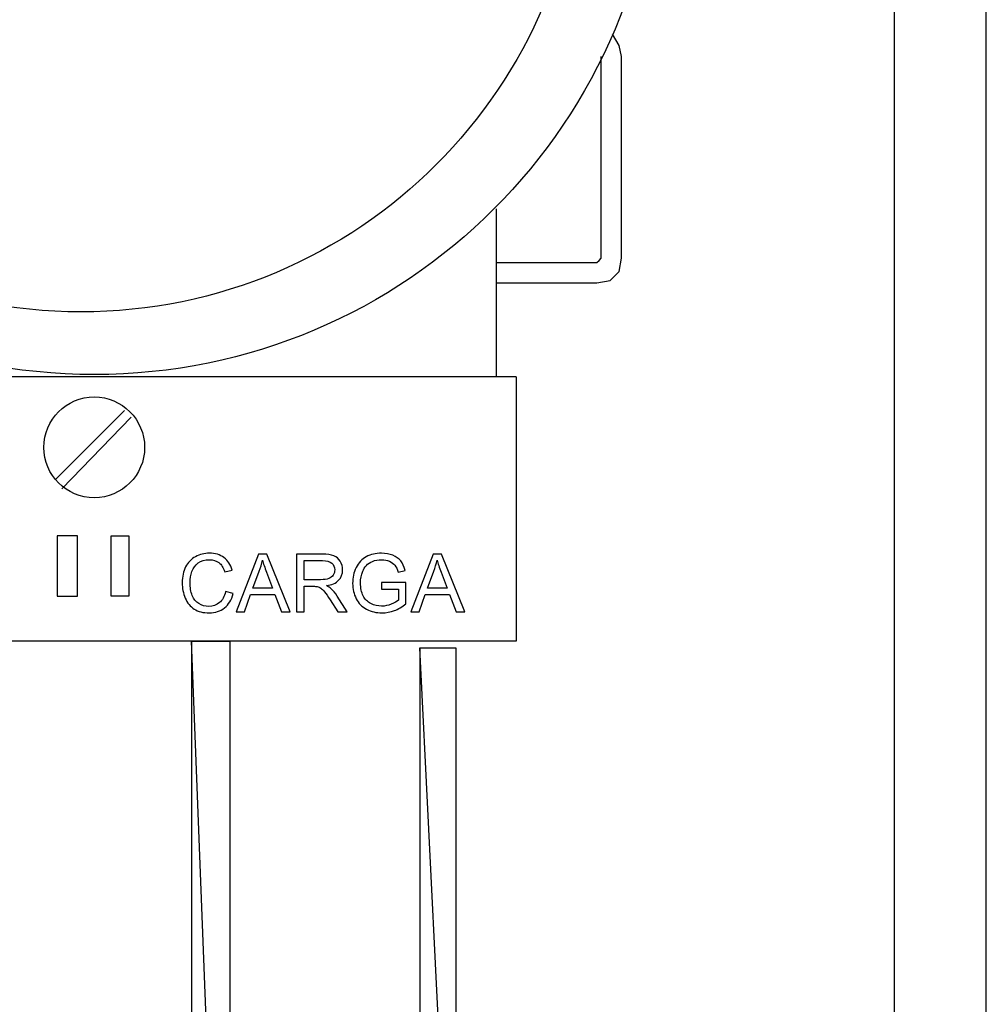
# Model space of a CAD drawing. Extents: x -98 to 248, y -55 to 13.
# Tile 109 of 117: x 172.218 to 172.501, y -6.881 to -6.592. Entities that reach past the tile are written whole.
import ezdxf

# ---------------------------------------------------------------- set-up
doc = ezdxf.new("R2010")
doc.units = 0
doc.header["$LTSCALE"] = 0.01
doc.layers.add('Camada 1', color=7, linetype='Continuous')

msp = doc.modelspace()

# ---------------------------------------------------------------- linework, layer by layer
at = {"layer": 'Camada 1', "lineweight": 25}
for points, knots in [([(172.23943, -6.36416), (172.14772, -6.36416), (172.07338, -6.4385), (172.07338, -6.53021), (172.07338, -6.53021), (172.07338, -6.62191), (172.14772, -6.69625), (172.23943, -6.69625), (172.23943, -6.69625), (172.33113, -6.69625), (172.40548, -6.62191), (172.40548, -6.53021), (172.40548, -6.53021), (172.40548, -6.4385), (172.33113, -6.36416), (172.23943, -6.36416)], [0, 0, 0, 0, 0.2, 0.2, 0.2, 0.2, 0.4, 0.4, 0.4, 0.4, 0.6, 0.6, 0.6, 0.6, 1, 1, 1, 1]), ([(172.23548, -6.38257), (172.15395, -6.38257), (172.08785, -6.44867), (172.08785, -6.53021), (172.08785, -6.53021), (172.08785, -6.61174), (172.15395, -6.67784), (172.23548, -6.67784), (172.23548, -6.67784), (172.31702, -6.67784), (172.38312, -6.61174), (172.38312, -6.53021), (172.38312, -6.53021), (172.38312, -6.44867), (172.31702, -6.38257), (172.23548, -6.38257)], [0, 0, 0, 0, 0.2, 0.2, 0.2, 0.2, 0.4, 0.4, 0.4, 0.4, 0.6, 0.6, 0.6, 0.6, 1, 1, 1, 1]), ([(172.3943, -6.60287), (172.3943, -6.60287), (172.39364, -6.59958), (172.39364, -6.59958), (172.39364, -6.59958), (172.39364, -6.59958), (172.39167, -6.5963), (172.39167, -6.5963)], [0, 0, 0, 0, 0.333333, 0.333333, 0.333333, 0.333333, 1, 1, 1, 1]), ([(172.38706, -6.66929), (172.38706, -6.66929), (172.39101, -6.66863), (172.39101, -6.66863), (172.39101, -6.66863), (172.39101, -6.66863), (172.39364, -6.666), (172.39364, -6.666), (172.39364, -6.666), (172.39364, -6.666), (172.3943, -6.66206), (172.3943, -6.66206)], [0, 0, 0, 0, 0.25, 0.25, 0.25, 0.25, 0.5, 0.5, 0.5, 0.5, 1, 1, 1, 1]), ([(172.38706, -6.66337), (172.38706, -6.66337), (172.38772, -6.66271), (172.38772, -6.66271), (172.38772, -6.66271), (172.38772, -6.66271), (172.38838, -6.66206), (172.38838, -6.66206)], [0, 0, 0, 0, 0.333333, 0.333333, 0.333333, 0.333333, 1, 1, 1, 1]), ([(172.23943, -6.70283), (172.23126, -6.70283), (172.22463, -6.70945), (172.22463, -6.71763), (172.22463, -6.71763), (172.22463, -6.7258), (172.23126, -6.73242), (172.23943, -6.73242), (172.23943, -6.73242), (172.2476, -6.73242), (172.25422, -6.7258), (172.25422, -6.71763), (172.25422, -6.71763), (172.25422, -6.70945), (172.2476, -6.70283), (172.23943, -6.70283)], [0, 0, 0, 0, 0.2, 0.2, 0.2, 0.2, 0.4, 0.4, 0.4, 0.4, 0.6, 0.6, 0.6, 0.6, 1, 1, 1, 1]), ([(172.22858, -6.7436), (172.22858, -6.7436), (172.2345, -6.7436), (172.2345, -6.7436), (172.2345, -6.7436), (172.2345, -6.7436), (172.2345, -6.76136), (172.2345, -6.76136), (172.2345, -6.76136), (172.2345, -6.76136), (172.22858, -6.76136), (172.22858, -6.76136), (172.22858, -6.76136), (172.22858, -6.76136), (172.22858, -6.7436), (172.22858, -6.7436)], [0, 0, 0, 0, 0.2, 0.2, 0.2, 0.2, 0.4, 0.4, 0.4, 0.4, 0.6, 0.6, 0.6, 0.6, 1, 1, 1, 1]), ([(172.24962, -6.7436), (172.24962, -6.7436), (172.24436, -6.7436), (172.24436, -6.7436), (172.24436, -6.7436), (172.24436, -6.7436), (172.24436, -6.76136), (172.24436, -6.76136), (172.24436, -6.76136), (172.24436, -6.76136), (172.24962, -6.76136), (172.24962, -6.76136), (172.24962, -6.76136), (172.24962, -6.76136), (172.24962, -6.7436), (172.24962, -6.7436)], [0, 0, 0, 0, 0.2, 0.2, 0.2, 0.2, 0.4, 0.4, 0.4, 0.4, 0.6, 0.6, 0.6, 0.6, 1, 1, 1, 1])]:
    msp.add_open_spline(points, degree=3, knots=knots, dxfattribs=at)
for points in [[(172.47453, -7.16974), (172.47453, -7.16974), (172.47453, -6.36218), (172.47453, -6.36218)], [(172.50149, -7.16974), (172.50149, -7.16974), (172.50149, -6.36218), (172.50149, -6.36218)], [(172.38838, -6.66206), (172.38838, -6.66206), (172.38838, -6.60287), (172.38838, -6.60287)], [(172.3943, -6.66206), (172.3943, -6.66206), (172.3943, -6.60287), (172.3943, -6.60287)], [(172.35747, -6.64759), (172.35747, -6.64759), (172.35747, -6.69691), (172.35747, -6.69691)], [(172.35747, -6.66337), (172.35747, -6.66337), (172.38706, -6.66337), (172.38706, -6.66337)], [(172.35747, -6.66929), (172.35747, -6.66929), (172.38706, -6.66929), (172.38706, -6.66929)], [(172.36339, -6.69691), (172.36339, -6.69691), (172.11481, -6.69691), (172.11481, -6.69691)], [(172.36339, -6.69691), (172.36339, -6.69691), (172.36339, -6.77451), (172.36339, -6.77451)], [(172.22792, -6.72716), (172.22792, -6.72716), (172.24831, -6.70678), (172.24831, -6.70678)], [(172.22989, -6.72979), (172.22989, -6.72979), (172.25028, -6.70875), (172.25028, -6.70875)], [(172.36339, -6.77451), (172.36339, -6.77451), (172.11481, -6.77451), (172.11481, -6.77451)]]:
    msp.add_open_spline(points, degree=3, dxfattribs=at)
at = {"layer": 'Camada 1'}
for points, knots in [([(172.27799, -6.76001), (172.27799, -6.76001), (172.28024, -6.76058), (172.28024, -6.76058), (172.28024, -6.76058), (172.27976, -6.76242), (172.27892, -6.76382), (172.2777, -6.76479), (172.2777, -6.76479), (172.27648, -6.76576), (172.27499, -6.76624), (172.27323, -6.76624), (172.27323, -6.76624), (172.2714, -6.76624), (172.26992, -6.76587), (172.26878, -6.76513), (172.26878, -6.76513), (172.26763, -6.76439), (172.26676, -6.76331), (172.26617, -6.7619), (172.26617, -6.7619), (172.26557, -6.76049), (172.26527, -6.75898), (172.26527, -6.75736), (172.26527, -6.75736), (172.26527, -6.75559), (172.26561, -6.75406), (172.26628, -6.75274), (172.26628, -6.75274), (172.26696, -6.75143), (172.26792, -6.75043), (172.26916, -6.74975), (172.26916, -6.74975), (172.2704, -6.74906), (172.27177, -6.74872), (172.27326, -6.74872), (172.27326, -6.74872), (172.27496, -6.74872), (172.27638, -6.74915), (172.27754, -6.75002), (172.27754, -6.75002), (172.27869, -6.75088), (172.2795, -6.75209), (172.27995, -6.75366), (172.27995, -6.75366), (172.27995, -6.75366), (172.27775, -6.75418), (172.27775, -6.75418), (172.27775, -6.75418), (172.27736, -6.75295), (172.27679, -6.75205), (172.27604, -6.75149), (172.27604, -6.75149), (172.2753, -6.75092), (172.27436, -6.75064), (172.27322, -6.75064), (172.27322, -6.75064), (172.27192, -6.75064), (172.27084, -6.75095), (172.26996, -6.75158), (172.26996, -6.75158), (172.26909, -6.7522), (172.26848, -6.75304), (172.26812, -6.75409), (172.26812, -6.75409), (172.26777, -6.75514), (172.26759, -6.75623), (172.26759, -6.75735), (172.26759, -6.75735), (172.26759, -6.75879), (172.2678, -6.76005), (172.26822, -6.76112), (172.26822, -6.76112), (172.26864, -6.7622), (172.26929, -6.763), (172.27017, -6.76353), (172.27017, -6.76353), (172.27106, -6.76406), (172.27201, -6.76433), (172.27304, -6.76433), (172.27304, -6.76433), (172.2743, -6.76433), (172.27535, -6.76396), (172.27622, -6.76324), (172.27622, -6.76324), (172.27709, -6.76252), (172.27768, -6.76144), (172.27799, -6.76001)], [0, 0, 0, 0, 0.043478, 0.043478, 0.043478, 0.043478, 0.086957, 0.086957, 0.086957, 0.086957, 0.130435, 0.130435, 0.130435, 0.130435, 0.173913, 0.173913, 0.173913, 0.173913, 0.217391, 0.217391, 0.217391, 0.217391, 0.26087, 0.26087, 0.26087, 0.26087, 0.304348, 0.304348, 0.304348, 0.304348, 0.347826, 0.347826, 0.347826, 0.347826, 0.391304, 0.391304, 0.391304, 0.391304, 0.434783, 0.434783, 0.434783, 0.434783, 0.478261, 0.478261, 0.478261, 0.478261, 0.521739, 0.521739, 0.521739, 0.521739, 0.565217, 0.565217, 0.565217, 0.565217, 0.608696, 0.608696, 0.608696, 0.608696, 0.652174, 0.652174, 0.652174, 0.652174, 0.695652, 0.695652, 0.695652, 0.695652, 0.73913, 0.73913, 0.73913, 0.73913, 0.782609, 0.782609, 0.782609, 0.782609, 0.826087, 0.826087, 0.826087, 0.826087, 0.869565, 0.869565, 0.869565, 0.869565, 0.913043, 0.913043, 0.913043, 0.913043, 1, 1, 1, 1]), ([(172.28115, -6.76596), (172.28115, -6.76596), (172.28765, -6.74901), (172.28765, -6.74901), (172.28765, -6.74901), (172.28765, -6.74901), (172.29012, -6.74901), (172.29012, -6.74901), (172.29012, -6.74901), (172.29012, -6.74901), (172.29702, -6.76596), (172.29702, -6.76596), (172.29702, -6.76596), (172.29702, -6.76596), (172.29447, -6.76596), (172.29447, -6.76596), (172.29447, -6.76596), (172.29447, -6.76596), (172.29251, -6.76082), (172.29251, -6.76082), (172.29251, -6.76082), (172.29251, -6.76082), (172.28537, -6.76082), (172.28537, -6.76082), (172.28537, -6.76082), (172.28537, -6.76082), (172.28353, -6.76596), (172.28353, -6.76596), (172.28353, -6.76596), (172.28353, -6.76596), (172.28115, -6.76596), (172.28115, -6.76596)], [0, 0, 0, 0, 0.111111, 0.111111, 0.111111, 0.111111, 0.222222, 0.222222, 0.222222, 0.222222, 0.333333, 0.333333, 0.333333, 0.333333, 0.444444, 0.444444, 0.444444, 0.444444, 0.555556, 0.555556, 0.555556, 0.555556, 0.666667, 0.666667, 0.666667, 0.666667, 0.777778, 0.777778, 0.777778, 0.777778, 1, 1, 1, 1]), ([(172.29885, -6.76596), (172.29885, -6.76596), (172.29885, -6.74901), (172.29885, -6.74901), (172.29885, -6.74901), (172.29885, -6.74901), (172.30636, -6.74901), (172.30636, -6.74901), (172.30636, -6.74901), (172.30787, -6.74901), (172.30902, -6.74916), (172.3098, -6.74947), (172.3098, -6.74947), (172.31059, -6.74977), (172.31122, -6.75031), (172.31169, -6.75108), (172.31169, -6.75108), (172.31216, -6.75184), (172.31239, -6.7527), (172.31239, -6.75363), (172.31239, -6.75363), (172.31239, -6.75483), (172.312, -6.75585), (172.31122, -6.75667), (172.31122, -6.75667), (172.31044, -6.7575), (172.30924, -6.75802), (172.30762, -6.75824), (172.30762, -6.75824), (172.30821, -6.75853), (172.30866, -6.75881), (172.30897, -6.75909), (172.30897, -6.75909), (172.30963, -6.75968), (172.31025, -6.76044), (172.31083, -6.76134), (172.31083, -6.76134), (172.31083, -6.76134), (172.31376, -6.76596), (172.31376, -6.76596), (172.31376, -6.76596), (172.31376, -6.76596), (172.31096, -6.76596), (172.31096, -6.76596), (172.31096, -6.76596), (172.31096, -6.76596), (172.30872, -6.76243), (172.30872, -6.76243), (172.30872, -6.76243), (172.30806, -6.76141), (172.30752, -6.76063), (172.3071, -6.76009), (172.3071, -6.76009), (172.30667, -6.75955), (172.3063, -6.75918), (172.30596, -6.75896), (172.30596, -6.75896), (172.30563, -6.75875), (172.30529, -6.7586), (172.30494, -6.75851), (172.30494, -6.75851), (172.30469, -6.75846), (172.30427, -6.75843), (172.30369, -6.75843), (172.30369, -6.75843), (172.30369, -6.75843), (172.3011, -6.75843), (172.3011, -6.75843), (172.3011, -6.75843), (172.3011, -6.75843), (172.3011, -6.76596), (172.3011, -6.76596), (172.3011, -6.76596), (172.3011, -6.76596), (172.29885, -6.76596), (172.29885, -6.76596)], [0, 0, 0, 0, 0.05, 0.05, 0.05, 0.05, 0.1, 0.1, 0.1, 0.1, 0.15, 0.15, 0.15, 0.15, 0.2, 0.2, 0.2, 0.2, 0.25, 0.25, 0.25, 0.25, 0.3, 0.3, 0.3, 0.3, 0.35, 0.35, 0.35, 0.35, 0.4, 0.4, 0.4, 0.4, 0.45, 0.45, 0.45, 0.45, 0.5, 0.5, 0.5, 0.5, 0.55, 0.55, 0.55, 0.55, 0.6, 0.6, 0.6, 0.6, 0.65, 0.65, 0.65, 0.65, 0.7, 0.7, 0.7, 0.7, 0.75, 0.75, 0.75, 0.75, 0.8, 0.8, 0.8, 0.8, 0.85, 0.85, 0.85, 0.85, 0.9, 0.9, 0.9, 0.9, 1, 1, 1, 1]), ([(172.32383, -6.75931), (172.32383, -6.75931), (172.32383, -6.75732), (172.32383, -6.75732), (172.32383, -6.75732), (172.32383, -6.75732), (172.331, -6.75732), (172.331, -6.75732), (172.331, -6.75732), (172.331, -6.75732), (172.331, -6.7636), (172.331, -6.7636), (172.331, -6.7636), (172.3299, -6.76448), (172.32876, -6.76514), (172.32759, -6.76558), (172.32759, -6.76558), (172.32642, -6.76602), (172.32522, -6.76624), (172.32398, -6.76624), (172.32398, -6.76624), (172.32232, -6.76624), (172.32081, -6.76589), (172.31945, -6.76517), (172.31945, -6.76517), (172.31809, -6.76446), (172.31706, -6.76343), (172.31637, -6.76208), (172.31637, -6.76208), (172.31568, -6.76074), (172.31533, -6.75923), (172.31533, -6.75757), (172.31533, -6.75757), (172.31533, -6.75592), (172.31567, -6.75438), (172.31636, -6.75295), (172.31636, -6.75295), (172.31705, -6.75152), (172.31804, -6.75046), (172.31934, -6.74977), (172.31934, -6.74977), (172.32063, -6.74907), (172.32212, -6.74872), (172.32381, -6.74872), (172.32381, -6.74872), (172.32503, -6.74872), (172.32614, -6.74892), (172.32713, -6.74932), (172.32713, -6.74932), (172.32812, -6.74972), (172.3289, -6.75027), (172.32946, -6.75098), (172.32946, -6.75098), (172.33003, -6.75169), (172.33045, -6.75262), (172.33074, -6.75376), (172.33074, -6.75376), (172.33074, -6.75376), (172.32872, -6.75431), (172.32872, -6.75431), (172.32872, -6.75431), (172.32846, -6.75345), (172.32815, -6.75277), (172.32777, -6.75227), (172.32777, -6.75227), (172.32739, -6.75178), (172.32686, -6.75138), (172.32615, -6.75109), (172.32615, -6.75109), (172.32546, -6.75079), (172.32468, -6.75064), (172.32382, -6.75064), (172.32382, -6.75064), (172.3228, -6.75064), (172.32192, -6.7508), (172.32117, -6.75111), (172.32117, -6.75111), (172.32042, -6.75142), (172.31982, -6.75183), (172.31936, -6.75235), (172.31936, -6.75235), (172.3189, -6.75286), (172.31855, -6.75342), (172.3183, -6.75402), (172.3183, -6.75402), (172.31787, -6.75508), (172.31765, -6.75621), (172.31765, -6.75744), (172.31765, -6.75744), (172.31765, -6.75895), (172.31791, -6.76022), (172.31843, -6.76124), (172.31843, -6.76124), (172.31895, -6.76226), (172.3197, -6.76302), (172.32069, -6.76351), (172.32069, -6.76351), (172.32169, -6.76401), (172.32274, -6.76426), (172.32386, -6.76426), (172.32386, -6.76426), (172.32483, -6.76426), (172.32578, -6.76407), (172.3267, -6.76369), (172.3267, -6.76369), (172.32762, -6.76331), (172.32832, -6.76291), (172.3288, -6.76248), (172.3288, -6.76248), (172.3288, -6.76248), (172.3288, -6.75931), (172.3288, -6.75931), (172.3288, -6.75931), (172.3288, -6.75931), (172.32383, -6.75931), (172.32383, -6.75931)], [0, 0, 0, 0, 0.033333, 0.033333, 0.033333, 0.033333, 0.066667, 0.066667, 0.066667, 0.066667, 0.1, 0.1, 0.1, 0.1, 0.133333, 0.133333, 0.133333, 0.133333, 0.166667, 0.166667, 0.166667, 0.166667, 0.2, 0.2, 0.2, 0.2, 0.233333, 0.233333, 0.233333, 0.233333, 0.266667, 0.266667, 0.266667, 0.266667, 0.3, 0.3, 0.3, 0.3, 0.333333, 0.333333, 0.333333, 0.333333, 0.366667, 0.366667, 0.366667, 0.366667, 0.4, 0.4, 0.4, 0.4, 0.433333, 0.433333, 0.433333, 0.433333, 0.466667, 0.466667, 0.466667, 0.466667, 0.5, 0.5, 0.5, 0.5, 0.533333, 0.533333, 0.533333, 0.533333, 0.566667, 0.566667, 0.566667, 0.566667, 0.6, 0.6, 0.6, 0.6, 0.633333, 0.633333, 0.633333, 0.633333, 0.666667, 0.666667, 0.666667, 0.666667, 0.7, 0.7, 0.7, 0.7, 0.733333, 0.733333, 0.733333, 0.733333, 0.766667, 0.766667, 0.766667, 0.766667, 0.8, 0.8, 0.8, 0.8, 0.833333, 0.833333, 0.833333, 0.833333, 0.866667, 0.866667, 0.866667, 0.866667, 0.9, 0.9, 0.9, 0.9, 0.933333, 0.933333, 0.933333, 0.933333, 1, 1, 1, 1]), ([(172.33245, -6.76596), (172.33245, -6.76596), (172.33895, -6.74901), (172.33895, -6.74901), (172.33895, -6.74901), (172.33895, -6.74901), (172.34142, -6.74901), (172.34142, -6.74901), (172.34142, -6.74901), (172.34142, -6.74901), (172.34832, -6.76596), (172.34832, -6.76596), (172.34832, -6.76596), (172.34832, -6.76596), (172.34577, -6.76596), (172.34577, -6.76596), (172.34577, -6.76596), (172.34577, -6.76596), (172.34381, -6.76082), (172.34381, -6.76082), (172.34381, -6.76082), (172.34381, -6.76082), (172.33667, -6.76082), (172.33667, -6.76082), (172.33667, -6.76082), (172.33667, -6.76082), (172.33483, -6.76596), (172.33483, -6.76596), (172.33483, -6.76596), (172.33483, -6.76596), (172.33245, -6.76596), (172.33245, -6.76596)], [0, 0, 0, 0, 0.111111, 0.111111, 0.111111, 0.111111, 0.222222, 0.222222, 0.222222, 0.222222, 0.333333, 0.333333, 0.333333, 0.333333, 0.444444, 0.444444, 0.444444, 0.444444, 0.555556, 0.555556, 0.555556, 0.555556, 0.666667, 0.666667, 0.666667, 0.666667, 0.777778, 0.777778, 0.777778, 0.777778, 1, 1, 1, 1]), ([(172.28603, -6.759), (172.28603, -6.759), (172.2918, -6.759), (172.2918, -6.759), (172.2918, -6.759), (172.2918, -6.759), (172.29004, -6.7543), (172.29004, -6.7543), (172.29004, -6.7543), (172.2895, -6.75287), (172.2891, -6.75169), (172.28882, -6.75076), (172.28882, -6.75076), (172.28859, -6.75187), (172.28828, -6.75295), (172.28789, -6.75402), (172.28789, -6.75402), (172.28789, -6.75402), (172.28603, -6.759), (172.28603, -6.759)], [0, 0, 0, 0, 0.166667, 0.166667, 0.166667, 0.166667, 0.333333, 0.333333, 0.333333, 0.333333, 0.5, 0.5, 0.5, 0.5, 0.666667, 0.666667, 0.666667, 0.666667, 1, 1, 1, 1]), ([(172.3011, -6.75649), (172.3011, -6.75649), (172.30591, -6.75649), (172.30591, -6.75649), (172.30591, -6.75649), (172.30694, -6.75649), (172.30773, -6.75638), (172.30831, -6.75617), (172.30831, -6.75617), (172.30889, -6.75596), (172.30932, -6.75562), (172.30962, -6.75515), (172.30962, -6.75515), (172.30992, -6.75469), (172.31007, -6.75418), (172.31007, -6.75363), (172.31007, -6.75363), (172.31007, -6.75283), (172.30978, -6.75217), (172.3092, -6.75165), (172.3092, -6.75165), (172.30862, -6.75113), (172.3077, -6.75088), (172.30645, -6.75088), (172.30645, -6.75088), (172.30645, -6.75088), (172.3011, -6.75088), (172.3011, -6.75088), (172.3011, -6.75088), (172.3011, -6.75088), (172.3011, -6.75649), (172.3011, -6.75649)], [0, 0, 0, 0, 0.111111, 0.111111, 0.111111, 0.111111, 0.222222, 0.222222, 0.222222, 0.222222, 0.333333, 0.333333, 0.333333, 0.333333, 0.444444, 0.444444, 0.444444, 0.444444, 0.555556, 0.555556, 0.555556, 0.555556, 0.666667, 0.666667, 0.666667, 0.666667, 0.777778, 0.777778, 0.777778, 0.777778, 1, 1, 1, 1]), ([(172.33733, -6.759), (172.33733, -6.759), (172.34311, -6.759), (172.34311, -6.759), (172.34311, -6.759), (172.34311, -6.759), (172.34134, -6.7543), (172.34134, -6.7543), (172.34134, -6.7543), (172.3408, -6.75287), (172.3404, -6.75169), (172.34012, -6.75076), (172.34012, -6.75076), (172.33989, -6.75187), (172.33958, -6.75295), (172.33919, -6.75402), (172.33919, -6.75402), (172.33919, -6.75402), (172.33733, -6.759), (172.33733, -6.759)], [0, 0, 0, 0, 0.166667, 0.166667, 0.166667, 0.166667, 0.333333, 0.333333, 0.333333, 0.333333, 0.5, 0.5, 0.5, 0.5, 0.666667, 0.666667, 0.666667, 0.666667, 1, 1, 1, 1]), ([(172.34563, -6.77648), (172.34563, -6.77648), (172.33511, -6.77648), (172.33511, -6.77648), (172.33511, -6.77648), (172.33511, -6.77648), (172.34563, -6.98955), (172.34563, -6.98955), (172.34563, -6.98955), (172.34563, -6.98955), (172.34563, -6.77648), (172.34563, -6.77648)], [0, 0, 0, 0, 0.25, 0.25, 0.25, 0.25, 0.5, 0.5, 0.5, 0.5, 1, 1, 1, 1]), ([(172.33511, -6.77648), (172.33511, -6.77648), (172.34563, -6.98955), (172.34563, -6.98955), (172.34563, -6.98955), (172.34563, -6.98955), (172.33511, -6.98955), (172.33511, -6.98955), (172.33511, -6.98955), (172.33511, -6.98955), (172.33511, -6.77648), (172.33511, -6.77648)], [0, 0, 0, 0, 0.25, 0.25, 0.25, 0.25, 0.5, 0.5, 0.5, 0.5, 1, 1, 1, 1])]:
    msp.add_open_spline(points, degree=3, knots=knots, dxfattribs=at)
at = {"layer": 'Camada 1', "color": 4}
for points in [[(172.27921, -6.77451), (172.27921, -6.77451), (172.26803, -6.77451), (172.26803, -6.77451), (172.26803, -6.77451), (172.26803, -6.77451), (172.27921, -7.06452), (172.27921, -7.06452), (172.27921, -7.06452), (172.27921, -7.06452), (172.27921, -6.77451), (172.27921, -6.77451)], [(172.26803, -6.77451), (172.26803, -6.77451), (172.27921, -7.06452), (172.27921, -7.06452), (172.27921, -7.06452), (172.27921, -7.06452), (172.26803, -7.06452), (172.26803, -7.06452), (172.26803, -7.06452), (172.26803, -7.06452), (172.26803, -6.77451), (172.26803, -6.77451)]]:
    msp.add_open_spline(points, degree=3, knots=[0, 0, 0, 0, 0.25, 0.25, 0.25, 0.25, 0.5, 0.5, 0.5, 0.5, 1, 1, 1, 1], dxfattribs=at)
at = {"layer": 'Camada 1', "color": 4, "lineweight": 0}
for points in [[(172.27921, -6.77451), (172.27921, -6.77451), (172.26803, -6.77451), (172.26803, -6.77451), (172.26803, -6.77451), (172.26803, -6.77451), (172.27921, -7.06452), (172.27921, -7.06452), (172.27921, -7.06452), (172.27921, -7.06452), (172.27921, -6.77451), (172.27921, -6.77451)], [(172.26803, -6.77451), (172.26803, -6.77451), (172.27921, -7.06452), (172.27921, -7.06452), (172.27921, -7.06452), (172.27921, -7.06452), (172.26803, -7.06452), (172.26803, -7.06452), (172.26803, -7.06452), (172.26803, -7.06452), (172.26803, -6.77451), (172.26803, -6.77451)]]:
    msp.add_open_spline(points, degree=3, knots=[0, 0, 0, 0, 0.25, 0.25, 0.25, 0.25, 0.5, 0.5, 0.5, 0.5, 1, 1, 1, 1], dxfattribs=at)
at = {"layer": 'Camada 1', "lineweight": 0}
for points in [[(172.34563, -6.77648), (172.34563, -6.77648), (172.33511, -6.77648), (172.33511, -6.77648), (172.33511, -6.77648), (172.33511, -6.77648), (172.34563, -6.98955), (172.34563, -6.98955), (172.34563, -6.98955), (172.34563, -6.98955), (172.34563, -6.77648), (172.34563, -6.77648)], [(172.33511, -6.77648), (172.33511, -6.77648), (172.34563, -6.98955), (172.34563, -6.98955), (172.34563, -6.98955), (172.34563, -6.98955), (172.33511, -6.98955), (172.33511, -6.98955), (172.33511, -6.98955), (172.33511, -6.98955), (172.33511, -6.77648), (172.33511, -6.77648)]]:
    msp.add_open_spline(points, degree=3, knots=[0, 0, 0, 0, 0.25, 0.25, 0.25, 0.25, 0.5, 0.5, 0.5, 0.5, 1, 1, 1, 1], dxfattribs=at)

doc.saveas('drawing.dxf')
